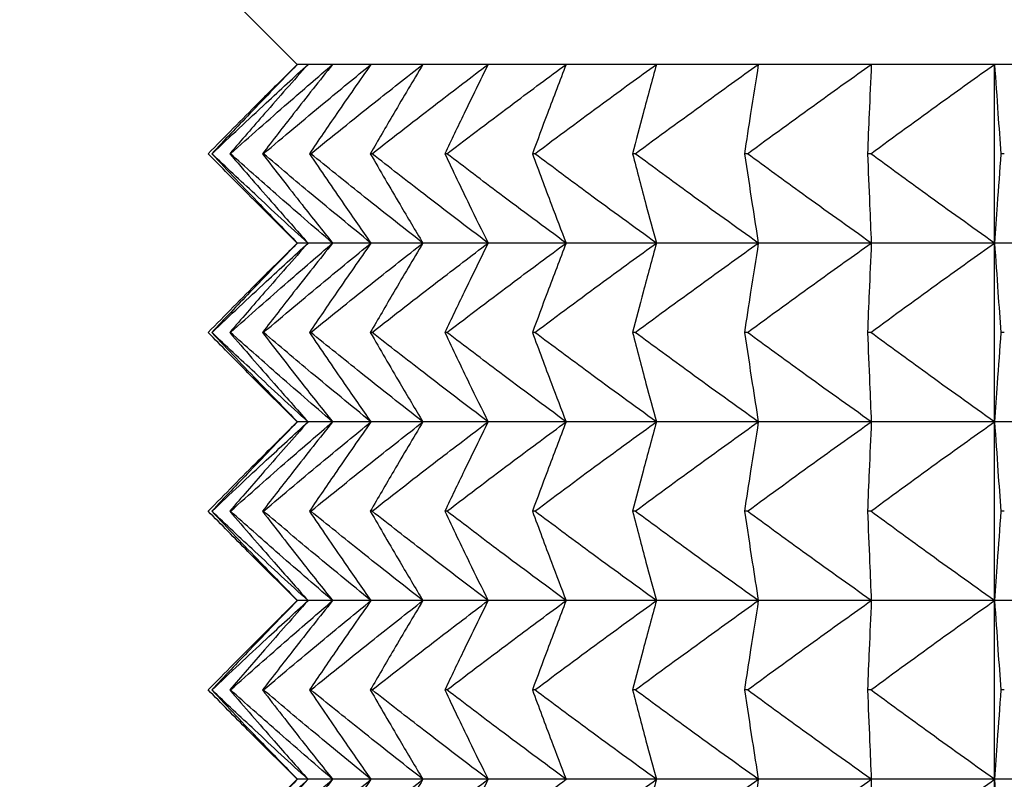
# Model space of a CAD drawing. Header units: millimetres. Extents: x 0 to 210, y 0 to 297.
# Tile 11 of 80: x 42.79 to 44.44, y 266.23 to 267.5. Entities that reach past the tile are written whole.
import ezdxf

# ---------------------------------------------------------------- set-up
doc = ezdxf.new("R2010")
doc.units = ezdxf.units.MM
doc.styles.add('SLDTEXTSTYLE0', font='TXT', dxfattribs={"width": 0.75})
doc.dimstyles.new('SLDDIMSTYLE7', dxfattribs={"dimtxt": 3.5, "dimasz": 3.302, "dimexe": 0, "dimexo": 0.0625, "dimgap": 0.875, "dimtad": 1, "dimdec": 1, "dimlfac": 2, "dimrnd": 1e-09, "dimzin": 12, "dimdsep": 46, "dimtxsty": 'SLDTEXTSTYLE0', "dimsah": 1, "dimcen": 0.09, "dimadec": 0, "dimazin": 3, "dimtfac": 1, "dimtdec": 1, "dimtofl": 0, "dimtmove": 0, "dimatfit": 3, "dimfxl": 1, "dimfrac": 2, "dimtolj": 1, "dimtzin": 12, "dimarcsym": 0})

# ---------------------------------------------------------------- blocks, each defined once
blk = doc.blocks.new('_D_6')
at = {"color": 7, "linetype": 'Continuous', "lineweight": 0}
for p, q in [((42.9507, 283.0273), (32.1034, 283.0273)), ((33.1034, 256.9252), (33.1034, 283.0273)), ((43.3974, 256.9252), (32.1034, 256.9252))]:
    blk.add_line(p, q, dxfattribs=at)
at = {"color": 7, "linetype": 'Continuous', "lineweight": 18}
for points in [[(33.1034, 283.0273), (32.5954, 279.7253), (33.6114, 279.7253)], [(33.1034, 256.9252), (33.6114, 260.2272), (32.5954, 260.2272)]]:
    blk.add_solid(points, dxfattribs=at)
at = {"color": 7, "linetype": 'Continuous', "lineweight": 18, "insert": (28.5916, 265.4533), "char_height": 3.5, "attachment_point": 1, "rotation": 90, "style": 'SLDTEXTSTYLE0'}
blk.add_mtext('52,2', dxfattribs=at)

msp = doc.modelspace()

# ---------------------------------------------------------------- linework, layer by layer
at = {"color": 7, "linetype": 'Continuous', "lineweight": 25}
for p, q in [((43.1007, 267.5773), (43.2507, 267.4273)), ((43.2507, 267.4273), (43.176, 267.3526)), ((43.2514, 267.4273), (43.2507, 267.4273)), ((43.2691, 267.4273), (43.2514, 267.4273)), ((43.3104, 267.4273), (43.2691, 267.4273)), ((43.3748, 267.4273), (43.3104, 267.4273)), ((43.462, 267.4273), (43.3748, 267.4273)), ((43.5715, 267.4273), (43.462, 267.4273)), ((43.7024, 267.4273), (43.5715, 267.4273)), ((43.854, 267.4273), (43.7024, 267.4273)), ((44.0252, 267.4273), (43.854, 267.4273)), ((44.2148, 267.4273), (44.0252, 267.4273)), ((44.4217, 267.4273), (44.2148, 267.4273)), ((44.6444, 267.4273), (44.4217, 267.4273)), ((44.4217, 267.1273), (44.4217, 267.4273)), ((43.1079, 267.2773), (43.1074, 267.2773)), ((43.1389, 267.2773), (43.1378, 267.2773)), ((43.1943, 267.2773), (43.1926, 267.2773)), ((43.2737, 267.2773), (43.2714, 267.2773)), ((43.3766, 267.2773), (43.3737, 267.2773)), ((43.5023, 267.2773), (43.4988, 267.2773)), ((43.6499, 267.2773), (43.6459, 267.2773)), ((43.8185, 267.2773), (43.814, 267.2773)), ((44.0069, 267.2773), (44.0019, 267.2773)), ((44.214, 267.2773), (44.2085, 267.2773)), ((44.4382, 267.2773), (44.4323, 267.2773)), ((43.176, 267.202), (43.2507, 267.1273)), ((43.2507, 267.1273), (43.176, 267.0526)), ((43.2514, 267.1273), (43.2507, 267.1273)), ((43.2691, 267.1273), (43.2514, 267.1273)), ((43.3104, 267.1273), (43.2691, 267.1273)), ((43.3748, 267.1273), (43.3104, 267.1273)), ((43.462, 267.1273), (43.3748, 267.1273)), ((43.5715, 267.1273), (43.462, 267.1273)), ((43.7024, 267.1273), (43.5715, 267.1273)), ((43.854, 267.1273), (43.7024, 267.1273)), ((44.0252, 267.1273), (43.854, 267.1273)), ((44.2148, 267.1273), (44.0252, 267.1273)), ((44.4217, 267.1273), (44.2148, 267.1273)), ((44.6444, 267.1273), (44.4217, 267.1273)), ((44.4217, 266.8273), (44.4217, 267.1273)), ((43.1079, 266.9773), (43.1074, 266.9773)), ((43.1389, 266.9773), (43.1378, 266.9773)), ((43.1943, 266.9773), (43.1926, 266.9773)), ((43.2737, 266.9773), (43.2714, 266.9773)), ((43.3766, 266.9773), (43.3737, 266.9773)), ((43.5023, 266.9773), (43.4988, 266.9773)), ((43.6499, 266.9773), (43.6459, 266.9773)), ((43.8185, 266.9773), (43.814, 266.9773)), ((44.0069, 266.9773), (44.0019, 266.9773)), ((44.214, 266.9773), (44.2085, 266.9773)), ((44.4382, 266.9773), (44.4323, 266.9773)), ((43.176, 266.902), (43.2507, 266.8273)), ((43.2507, 266.8273), (43.176, 266.7526)), ((43.2514, 266.8273), (43.2507, 266.8273)), ((43.2691, 266.8273), (43.2514, 266.8273)), ((43.3104, 266.8273), (43.2691, 266.8273)), ((43.3748, 266.8273), (43.3104, 266.8273)), ((43.462, 266.8273), (43.3748, 266.8273)), ((43.5715, 266.8273), (43.462, 266.8273)), ((43.7024, 266.8273), (43.5715, 266.8273)), ((43.854, 266.8273), (43.7024, 266.8273)), ((44.0252, 266.8273), (43.854, 266.8273)), ((44.2148, 266.8273), (44.0252, 266.8273)), ((44.4217, 266.8273), (44.2148, 266.8273)), ((44.6444, 266.8273), (44.4217, 266.8273)), ((44.4217, 266.5273), (44.4217, 266.8273)), ((43.1079, 266.6773), (43.1074, 266.6773)), ((43.1389, 266.6773), (43.1378, 266.6773)), ((43.1943, 266.6773), (43.1926, 266.6773)), ((43.2737, 266.6773), (43.2714, 266.6773)), ((43.3766, 266.6773), (43.3737, 266.6773)), ((43.5023, 266.6773), (43.4988, 266.6773)), ((43.6499, 266.6773), (43.6459, 266.6773)), ((43.8185, 266.6773), (43.814, 266.6773)), ((44.0069, 266.6773), (44.0019, 266.6773)), ((44.214, 266.6773), (44.2085, 266.6773)), ((44.4382, 266.6773), (44.4323, 266.6773)), ((43.176, 266.602), (43.2507, 266.5273)), ((43.2507, 266.5273), (43.176, 266.4526)), ((43.2514, 266.5273), (43.2507, 266.5273)), ((43.2691, 266.5273), (43.2514, 266.5273)), ((43.3104, 266.5273), (43.2691, 266.5273)), ((43.3748, 266.5273), (43.3104, 266.5273)), ((43.462, 266.5273), (43.3748, 266.5273)), ((43.5715, 266.5273), (43.462, 266.5273)), ((43.7024, 266.5273), (43.5715, 266.5273)), ((43.854, 266.5273), (43.7024, 266.5273)), ((44.0252, 266.5273), (43.854, 266.5273)), ((44.2148, 266.5273), (44.0252, 266.5273)), ((44.4217, 266.5273), (44.2148, 266.5273)), ((44.6444, 266.5273), (44.4217, 266.5273)), ((44.4217, 266.2273), (44.4217, 266.5273)), ((43.1079, 266.3773), (43.1074, 266.3773)), ((43.1389, 266.3773), (43.1378, 266.3773)), ((43.1943, 266.3773), (43.1926, 266.3773)), ((43.2737, 266.3773), (43.2714, 266.3773)), ((43.3766, 266.3773), (43.3737, 266.3773)), ((43.5023, 266.3773), (43.4988, 266.3773)), ((43.6499, 266.3773), (43.6459, 266.3773)), ((43.8185, 266.3773), (43.814, 266.3773)), ((44.0069, 266.3773), (44.0019, 266.3773)), ((44.214, 266.3773), (44.2085, 266.3773)), ((44.4382, 266.3773), (44.4323, 266.3773)), ((43.176, 266.302), (43.2507, 266.2273)), ((43.2507, 266.2273), (43.176, 266.1526)), ((43.2514, 266.2273), (43.2507, 266.2273)), ((43.2691, 266.2273), (43.2514, 266.2273)), ((43.3104, 266.2273), (43.2691, 266.2273)), ((43.3748, 266.2273), (43.3104, 266.2273)), ((43.462, 266.2273), (43.3748, 266.2273)), ((43.5715, 266.2273), (43.462, 266.2273)), ((43.7024, 266.2273), (43.5715, 266.2273)), ((43.854, 266.2273), (43.7024, 266.2273)), ((44.0252, 266.2273), (43.854, 266.2273)), ((44.2148, 266.2273), (44.0252, 266.2273)), ((44.4217, 266.2273), (44.2148, 266.2273)), ((44.6444, 266.2273), (44.4217, 266.2273)), ((44.4217, 265.9273), (44.4217, 266.2273))]:
    msp.add_line(p, q, dxfattribs=at)
for points, knots in [([(43.1014, 267.2773), (43.1296, 267.3059), (43.1792, 267.3562), (43.2296, 267.4058), (43.2514, 267.4273)], [0, 0, 0, 0, 0.567411, 1, 1, 1, 1]), ([(43.2514, 267.4273), (43.2247, 267.3999), (43.1764, 267.3502), (43.1287, 267.2998), (43.1074, 267.2773)], [0, 0, 0, 0, 0.552433, 1, 1, 1, 1]), ([(43.1079, 267.2773), (43.1382, 267.3059), (43.1916, 267.3562), (43.2457, 267.4058), (43.2691, 267.4273)], [0, 0, 0, 0, 0.5672435, 1, 1, 1, 1]), ([(43.2691, 267.4273), (43.2448, 267.3999), (43.2007, 267.3502), (43.1572, 267.2998), (43.1378, 267.2773)], [0, 0, 0, 0, 0.552216, 1, 1, 1, 1]), ([(43.1389, 267.2773), (43.1711, 267.3059), (43.2279, 267.3563), (43.2855, 267.4058), (43.3104, 267.4273)], [0, 0, 0, 0, 0.5671025, 1, 1, 1, 1]), ([(43.3104, 267.4273), (43.2885, 267.3999), (43.2489, 267.3501), (43.21, 267.2998), (43.1926, 267.2773)], [0, 0, 0, 0, 0.551967, 1, 1, 1, 1]), ([(43.1943, 267.2773), (43.2282, 267.3059), (43.2881, 267.3563), (43.3486, 267.4058), (43.3748, 267.4273)], [0, 0, 0, 0, 0.566986, 1, 1, 1, 1]), ([(43.3748, 267.4273), (43.3556, 267.3998), (43.3208, 267.3501), (43.2867, 267.2998), (43.2714, 267.2773)], [0, 0, 0, 0, 0.551688, 1, 1, 1, 1]), ([(43.2737, 267.2773), (43.3091, 267.3059), (43.3716, 267.3563), (43.4347, 267.4058), (43.462, 267.4273)], [0, 0, 0, 0, 0.566892, 1, 1, 1, 1]), ([(43.462, 267.4273), (43.4456, 267.3998), (43.4159, 267.35), (43.3868, 267.2998), (43.3737, 267.2773)], [0, 0, 0, 0, 0.551383, 1, 1, 1, 1]), ([(43.3766, 267.2773), (43.4132, 267.3059), (43.4779, 267.3563), (43.5432, 267.4058), (43.5715, 267.4273)], [0, 0, 0, 0, 0.566816, 1, 1, 1, 1]), ([(43.5715, 267.4273), (43.558, 267.3998), (43.5335, 267.35), (43.5096, 267.2998), (43.4988, 267.2773)], [0, 0, 0, 0, 0.551066, 1, 1, 1, 1]), ([(43.5023, 267.2773), (43.5399, 267.3059), (43.6063, 267.3563), (43.6734, 267.4058), (43.7024, 267.4273)], [0, 0, 0, 0, 0.566758, 1, 1, 1, 1]), ([(43.7024, 267.4273), (43.6919, 267.3998), (43.6729, 267.3499), (43.6542, 267.2998), (43.6459, 267.2773)], [0, 0, 0, 0, 0.550756, 1, 1, 1, 1]), ([(43.6499, 267.2773), (43.6883, 267.3059), (43.756, 267.3563), (43.8244, 267.4058), (43.854, 267.4273)], [0, 0, 0, 0, 0.566717, 1, 1, 1, 1]), ([(43.854, 267.4273), (43.8466, 267.3998), (43.833, 267.3499), (43.8199, 267.2998), (43.814, 267.2773)], [0, 0, 0, 0, 0.550483, 1, 1, 1, 1]), ([(43.8185, 267.2773), (43.8574, 267.3059), (43.9259, 267.3563), (43.9952, 267.4058), (44.0252, 267.4273)], [0, 0, 0, 0, 0.56669, 1, 1, 1, 1]), ([(44.0252, 267.4273), (44.0209, 267.3998), (44.013, 267.3498), (44.0053, 267.2998), (44.0019, 267.2773)], [0, 0, 0, 0, 0.5502799, 1, 1, 1, 1]), ([(44.0069, 267.2773), (44.046, 267.3059), (44.115, 267.3563), (44.1847, 267.4058), (44.2148, 267.4273)], [0, 0, 0, 0, 0.566679, 1, 1, 1, 1]), ([(44.2148, 267.4273), (44.2137, 267.3998), (44.2115, 267.3498), (44.2094, 267.2998), (44.2085, 267.2773)], [0, 0, 0, 0, 0.550177, 1, 1, 1, 1]), ([(44.214, 267.2773), (44.253, 267.3059), (44.3219, 267.3563), (44.3915, 267.4058), (44.4217, 267.4273)], [0, 0, 0, 0, 0.56668, 1, 1, 1, 1]), ([(44.4217, 267.4273), (44.4237, 267.3998), (44.4272, 267.3498), (44.4307, 267.2998), (44.4323, 267.2773)], [0, 0, 0, 0, 0.550192, 1, 1, 1, 1]), ([(43.2514, 267.1273), (43.2236, 267.1547), (43.1732, 267.2044), (43.1236, 267.2548), (43.1014, 267.2773)], [0, 0, 0, 0, 0.552551, 1, 1, 1, 1]), ([(43.1074, 267.2773), (43.1344, 267.2487), (43.1821, 267.1984), (43.2305, 267.1488), (43.2514, 267.1273)], [0, 0, 0, 0, 0.567529, 1, 1, 1, 1]), ([(43.2691, 267.1273), (43.2392, 267.1547), (43.1851, 267.2044), (43.1317, 267.2548), (43.1079, 267.2773)], [0, 0, 0, 0, 0.552719, 1, 1, 1, 1]), ([(43.1378, 267.2773), (43.1625, 267.2488), (43.2059, 267.1985), (43.2501, 267.1488), (43.2691, 267.1273)], [0, 0, 0, 0, 0.567743, 1, 1, 1, 1]), ([(43.3104, 267.1273), (43.2786, 267.1547), (43.2211, 267.2043), (43.1643, 267.2548), (43.1389, 267.2773)], [0, 0, 0, 0, 0.55286, 1, 1, 1, 1]), ([(43.1926, 267.2773), (43.2147, 267.2488), (43.2536, 267.1985), (43.2932, 267.1488), (43.3104, 267.1273)], [0, 0, 0, 0, 0.567991, 1, 1, 1, 1]), ([(43.3748, 267.1273), (43.3413, 267.1547), (43.2808, 267.2043), (43.221, 267.2548), (43.1943, 267.2773)], [0, 0, 0, 0, 0.552977, 1, 1, 1, 1]), ([(43.2714, 267.2773), (43.2908, 267.2488), (43.325, 267.1985), (43.3598, 267.1488), (43.3748, 267.1273)], [0, 0, 0, 0, 0.568269, 1, 1, 1, 1]), ([(43.462, 267.1273), (43.4271, 267.1547), (43.364, 267.2043), (43.3016, 267.2548), (43.2737, 267.2773)], [0, 0, 0, 0, 0.553072, 1, 1, 1, 1]), ([(43.3737, 267.2773), (43.3903, 267.2488), (43.4194, 267.1986), (43.4492, 267.1488), (43.462, 267.1273)], [0, 0, 0, 0, 0.568572, 1, 1, 1, 1]), ([(43.5715, 267.1273), (43.5354, 267.1547), (43.4701, 267.2043), (43.4055, 267.2548), (43.3766, 267.2773)], [0, 0, 0, 0, 0.553148, 1, 1, 1, 1]), ([(43.4988, 267.2773), (43.5124, 267.2488), (43.5364, 267.1987), (43.5609, 267.1488), (43.5715, 267.1273)], [0, 0, 0, 0, 0.568889, 1, 1, 1, 1]), ([(43.7024, 267.1273), (43.6654, 267.1547), (43.5983, 267.2043), (43.5319, 267.2548), (43.5023, 267.2773)], [0, 0, 0, 0, 0.553207, 1, 1, 1, 1]), ([(43.6459, 267.2773), (43.6565, 267.2488), (43.6751, 267.1987), (43.6942, 267.1488), (43.7024, 267.1273)], [0, 0, 0, 0, 0.569197, 1, 1, 1, 1]), ([(43.854, 267.1273), (43.8162, 267.1547), (43.7478, 267.2043), (43.6801, 267.2548), (43.6499, 267.2773)], [0, 0, 0, 0, 0.553248, 1, 1, 1, 1]), ([(43.814, 267.2773), (43.8215, 267.2488), (43.8346, 267.1988), (43.8482, 267.1488), (43.854, 267.1273)], [0, 0, 0, 0, 0.5694696, 1, 1, 1, 1]), ([(44.0252, 267.1273), (43.9869, 267.1547), (43.9177, 267.2043), (43.8491, 267.2548), (43.8185, 267.2773)], [0, 0, 0, 0, 0.553275, 1, 1, 1, 1]), ([(44.0019, 267.2773), (44.0063, 267.2488), (44.0139, 267.1988), (44.0218, 267.1488), (44.0252, 267.1273)], [0, 0, 0, 0, 0.5696718, 1, 1, 1, 1]), ([(44.2148, 267.1273), (44.1763, 267.1547), (44.1067, 267.2043), (44.0377, 267.2548), (44.0069, 267.2773)], [0, 0, 0, 0, 0.553287, 1, 1, 1, 1]), ([(44.2085, 267.2773), (44.2097, 267.2488), (44.2118, 267.1988), (44.2139, 267.1488), (44.2148, 267.1273)], [0, 0, 0, 0, 0.569774, 1, 1, 1, 1]), ([(44.4217, 267.1273), (44.3832, 267.1547), (44.3136, 267.2043), (44.2447, 267.2548), (44.214, 267.2773)], [0, 0, 0, 0, 0.553285, 1, 1, 1, 1]), ([(44.4323, 267.2773), (44.4303, 267.2488), (44.4268, 267.1988), (44.4232, 267.1488), (44.4217, 267.1273)], [0, 0, 0, 0, 0.569759, 1, 1, 1, 1]), ([(43.1014, 266.9773), (43.1296, 267.0059), (43.1792, 267.0562), (43.2296, 267.1058), (43.2514, 267.1273)], [0, 0, 0, 0, 0.5674602, 1, 1, 1, 1]), ([(43.2514, 267.1273), (43.2247, 267.0999), (43.1764, 267.0502), (43.1287, 266.9998), (43.1074, 266.9773)], [0, 0, 0, 0, 0.552433, 1, 1, 1, 1]), ([(43.1079, 266.9773), (43.1382, 267.0059), (43.1916, 267.0563), (43.2457, 267.1058), (43.2691, 267.1273)], [0, 0, 0, 0, 0.56729, 1, 1, 1, 1]), ([(43.2691, 267.1273), (43.2448, 267.0999), (43.2007, 267.0502), (43.1572, 266.9998), (43.1378, 266.9773)], [0, 0, 0, 0, 0.552216, 1, 1, 1, 1]), ([(43.1389, 266.9773), (43.1711, 267.0059), (43.2279, 267.0563), (43.2855, 267.1058), (43.3104, 267.1273)], [0, 0, 0, 0, 0.567145, 1, 1, 1, 1]), ([(43.3104, 267.1273), (43.2885, 267.0998), (43.2489, 267.0501), (43.21, 266.9998), (43.1926, 266.9773)], [0, 0, 0, 0, 0.551967, 1, 1, 1, 1]), ([(43.1943, 266.9773), (43.2282, 267.0059), (43.2881, 267.0563), (43.3486, 267.1058), (43.3748, 267.1273)], [0, 0, 0, 0, 0.567027, 1, 1, 1, 1]), ([(43.3748, 267.1273), (43.3556, 267.0998), (43.3208, 267.0501), (43.2867, 266.9998), (43.2714, 266.9773)], [0, 0, 0, 0, 0.551688, 1, 1, 1, 1]), ([(43.2737, 266.9773), (43.3091, 267.0059), (43.3716, 267.0563), (43.4347, 267.1058), (43.462, 267.1273)], [0, 0, 0, 0, 0.56693, 1, 1, 1, 1]), ([(43.462, 267.1273), (43.4456, 267.0998), (43.4159, 267.05), (43.3868, 266.9998), (43.3737, 266.9773)], [0, 0, 0, 0, 0.551383, 1, 1, 1, 1]), ([(43.3766, 266.9773), (43.4132, 267.0059), (43.4779, 267.0563), (43.5432, 267.1058), (43.5715, 267.1273)], [0, 0, 0, 0, 0.566853, 1, 1, 1, 1]), ([(43.5715, 267.1273), (43.558, 267.0998), (43.5335, 267.05), (43.5096, 266.9998), (43.4988, 266.9773)], [0, 0, 0, 0, 0.551066, 1, 1, 1, 1]), ([(43.5023, 266.9773), (43.5399, 267.0059), (43.6063, 267.0563), (43.6734, 267.1059), (43.7024, 267.1273)], [0, 0, 0, 0, 0.566794, 1, 1, 1, 1]), ([(43.7024, 267.1273), (43.6919, 267.0998), (43.6729, 267.0499), (43.6542, 266.9998), (43.6459, 266.9773)], [0, 0, 0, 0, 0.550756, 1, 1, 1, 1]), ([(43.6499, 266.9773), (43.6883, 267.0059), (43.756, 267.0563), (43.8244, 267.1059), (43.854, 267.1273)], [0, 0, 0, 0, 0.566752, 1, 1, 1, 1]), ([(43.854, 267.1273), (43.8466, 267.0998), (43.833, 267.0498), (43.8199, 266.9998), (43.814, 266.9773)], [0, 0, 0, 0, 0.550483, 1, 1, 1, 1]), ([(43.8185, 266.9773), (43.8574, 267.0059), (43.9259, 267.0564), (43.9952, 267.1059), (44.0252, 267.1273)], [0, 0, 0, 0, 0.566724, 1, 1, 1, 1]), ([(44.0252, 267.1273), (44.0209, 267.0998), (44.013, 267.0498), (44.0053, 266.9998), (44.0019, 266.9773)], [0, 0, 0, 0, 0.5502799, 1, 1, 1, 1]), ([(44.0069, 266.9773), (44.046, 267.0059), (44.115, 267.0564), (44.1847, 267.1059), (44.2148, 267.1273)], [0, 0, 0, 0, 0.566712, 1, 1, 1, 1]), ([(44.2148, 267.1273), (44.2137, 267.0998), (44.2115, 267.0498), (44.2094, 266.9998), (44.2085, 266.9773)], [0, 0, 0, 0, 0.550177, 1, 1, 1, 1]), ([(44.214, 266.9773), (44.253, 267.0059), (44.3219, 267.0564), (44.3915, 267.1059), (44.4217, 267.1273)], [0, 0, 0, 0, 0.566714, 1, 1, 1, 1]), ([(44.4217, 267.1273), (44.4237, 267.0998), (44.4272, 267.0498), (44.4307, 266.9998), (44.4323, 266.9773)], [0, 0, 0, 0, 0.550192, 1, 1, 1, 1]), ([(43.2514, 266.8273), (43.2236, 266.8547), (43.1732, 266.9044), (43.1236, 266.9548), (43.1014, 266.9773)], [0, 0, 0, 0, 0.552529, 1, 1, 1, 1]), ([(43.1074, 266.9773), (43.1344, 266.9487), (43.1821, 266.8984), (43.2305, 266.8488), (43.2514, 266.8273)], [0, 0, 0, 0, 0.567558, 1, 1, 1, 1]), ([(43.2691, 266.8273), (43.2392, 266.8547), (43.1851, 266.9044), (43.1317, 266.9548), (43.1079, 266.9773)], [0, 0, 0, 0, 0.552698, 1, 1, 1, 1]), ([(43.1378, 266.9773), (43.1625, 266.9487), (43.2059, 266.8984), (43.2501, 266.8488), (43.2691, 266.8273)], [0, 0, 0, 0, 0.567775, 1, 1, 1, 1]), ([(43.3104, 266.8273), (43.2786, 266.8547), (43.2211, 266.9043), (43.1643, 266.9548), (43.1389, 266.9773)], [0, 0, 0, 0, 0.552841, 1, 1, 1, 1]), ([(43.1926, 266.9773), (43.2147, 266.9488), (43.2536, 266.8985), (43.2932, 266.8488), (43.3104, 266.8273)], [0, 0, 0, 0, 0.568026, 1, 1, 1, 1]), ([(43.3748, 266.8273), (43.3413, 266.8547), (43.2808, 266.9043), (43.221, 266.9548), (43.1943, 266.9773)], [0, 0, 0, 0, 0.552959, 1, 1, 1, 1]), ([(43.2714, 266.9773), (43.2908, 266.9488), (43.325, 266.8985), (43.3598, 266.8488), (43.3748, 266.8273)], [0, 0, 0, 0, 0.568307, 1, 1, 1, 1]), ([(43.462, 266.8273), (43.4271, 266.8547), (43.364, 266.9043), (43.3016, 266.9548), (43.2737, 266.9773)], [0, 0, 0, 0, 0.5530551, 1, 1, 1, 1]), ([(43.3737, 266.9773), (43.3903, 266.9488), (43.4194, 266.8986), (43.4492, 266.8488), (43.462, 266.8273)], [0, 0, 0, 0, 0.568614, 1, 1, 1, 1]), ([(43.5715, 266.8273), (43.5354, 266.8547), (43.4701, 266.9043), (43.4055, 266.9548), (43.3766, 266.9773)], [0, 0, 0, 0, 0.553132, 1, 1, 1, 1]), ([(43.4988, 266.9773), (43.5124, 266.9488), (43.5364, 266.8987), (43.5609, 266.8488), (43.5715, 266.8273)], [0, 0, 0, 0, 0.568934, 1, 1, 1, 1]), ([(43.7024, 266.8273), (43.6654, 266.8547), (43.5983, 266.9043), (43.5319, 266.9548), (43.5023, 266.9773)], [0, 0, 0, 0, 0.553191, 1, 1, 1, 1]), ([(43.6459, 266.9773), (43.6565, 266.9488), (43.6751, 266.8987), (43.6942, 266.8488), (43.7024, 266.8273)], [0, 0, 0, 0, 0.569247, 1, 1, 1, 1]), ([(43.854, 266.8273), (43.8162, 266.8547), (43.7478, 266.9043), (43.6801, 266.9548), (43.6499, 266.9773)], [0, 0, 0, 0, 0.553232, 1, 1, 1, 1]), ([(43.814, 266.9773), (43.8215, 266.9488), (43.8346, 266.8988), (43.8482, 266.8488), (43.854, 266.8273)], [0, 0, 0, 0, 0.569522, 1, 1, 1, 1]), ([(44.0252, 266.8273), (43.9869, 266.8547), (43.9177, 266.9043), (43.8491, 266.9548), (43.8185, 266.9773)], [0, 0, 0, 0, 0.55326, 1, 1, 1, 1]), ([(44.0019, 266.9773), (44.0063, 266.9488), (44.0139, 266.8988), (44.0218, 266.8488), (44.0252, 266.8273)], [0, 0, 0, 0, 0.569727, 1, 1, 1, 1]), ([(44.2148, 266.8273), (44.1763, 266.8547), (44.1067, 266.9043), (44.0377, 266.9548), (44.0069, 266.9773)], [0, 0, 0, 0, 0.553272, 1, 1, 1, 1]), ([(44.2085, 266.9773), (44.2097, 266.9488), (44.2118, 266.8988), (44.2139, 266.8488), (44.2148, 266.8273)], [0, 0, 0, 0, 0.569831, 1, 1, 1, 1]), ([(44.4217, 266.8273), (44.3832, 266.8547), (44.3136, 266.9043), (44.2447, 266.9548), (44.214, 266.9773)], [0, 0, 0, 0, 0.55327, 1, 1, 1, 1]), ([(44.4323, 266.9773), (44.4303, 266.9488), (44.4268, 266.8988), (44.4232, 266.8488), (44.4217, 266.8273)], [0, 0, 0, 0, 0.5698154, 1, 1, 1, 1]), ([(43.1014, 266.6773), (43.1296, 266.7059), (43.1792, 266.7562), (43.2296, 266.8058), (43.2514, 266.8273)], [0, 0, 0, 0, 0.5674321, 1, 1, 1, 1]), ([(43.2514, 266.8273), (43.2247, 266.7999), (43.1764, 266.7502), (43.1287, 266.6998), (43.1074, 266.6773)], [0, 0, 0, 0, 0.552456, 1, 1, 1, 1]), ([(43.1079, 266.6773), (43.1382, 266.7059), (43.1916, 266.7562), (43.2457, 266.8058), (43.2691, 266.8273)], [0, 0, 0, 0, 0.567264, 1, 1, 1, 1]), ([(43.2691, 266.8273), (43.2448, 266.7999), (43.2007, 266.7502), (43.1572, 266.6998), (43.1378, 266.6773)], [0, 0, 0, 0, 0.552241, 1, 1, 1, 1]), ([(43.1389, 266.6773), (43.1711, 266.7059), (43.2279, 266.7563), (43.2855, 266.8058), (43.3104, 266.8273)], [0, 0, 0, 0, 0.567121, 1, 1, 1, 1]), ([(43.3104, 266.8273), (43.2885, 266.7999), (43.2489, 266.7501), (43.21, 266.6998), (43.1926, 266.6773)], [0, 0, 0, 0, 0.551994, 1, 1, 1, 1]), ([(43.1943, 266.6773), (43.2282, 266.7059), (43.2881, 266.7563), (43.3486, 266.8059), (43.3748, 266.8273)], [0, 0, 0, 0, 0.5670037, 1, 1, 1, 1]), ([(43.3748, 266.8273), (43.3556, 266.7998), (43.3208, 266.7501), (43.2867, 266.6998), (43.2714, 266.6773)], [0, 0, 0, 0, 0.551718, 1, 1, 1, 1]), ([(43.2737, 266.6773), (43.3091, 266.7059), (43.3716, 266.7563), (43.4347, 266.8059), (43.462, 266.8273)], [0, 0, 0, 0, 0.566909, 1, 1, 1, 1]), ([(43.462, 266.8273), (43.4456, 266.7998), (43.4159, 266.75), (43.3868, 266.6998), (43.3737, 266.6773)], [0, 0, 0, 0, 0.551416, 1, 1, 1, 1]), ([(43.3766, 266.6773), (43.4132, 266.7059), (43.4779, 266.7563), (43.5432, 266.8059), (43.5715, 266.8273)], [0, 0, 0, 0, 0.566832, 1, 1, 1, 1]), ([(43.5715, 266.8273), (43.558, 266.7998), (43.5335, 266.75), (43.5096, 266.6998), (43.4988, 266.6773)], [0, 0, 0, 0, 0.551102, 1, 1, 1, 1]), ([(43.5023, 266.6773), (43.5399, 266.7059), (43.6063, 266.7563), (43.6734, 266.8059), (43.7024, 266.8273)], [0, 0, 0, 0, 0.566774, 1, 1, 1, 1]), ([(43.7024, 266.8273), (43.6919, 266.7998), (43.6729, 266.7499), (43.6542, 266.6998), (43.6459, 266.6773)], [0, 0, 0, 0, 0.550795, 1, 1, 1, 1]), ([(43.6499, 266.6773), (43.6883, 266.7059), (43.756, 266.7563), (43.8244, 266.8059), (43.854, 266.8273)], [0, 0, 0, 0, 0.566732, 1, 1, 1, 1]), ([(43.854, 266.8273), (43.8466, 266.7998), (43.833, 266.7498), (43.8199, 266.6998), (43.814, 266.6773)], [0, 0, 0, 0, 0.550525, 1, 1, 1, 1]), ([(43.8185, 266.6773), (43.8574, 266.7059), (43.9259, 266.7563), (43.9952, 266.8059), (44.0252, 266.8273)], [0, 0, 0, 0, 0.566705, 1, 1, 1, 1]), ([(44.0252, 266.8273), (44.0209, 266.7998), (44.013, 266.7498), (44.0053, 266.6998), (44.0019, 266.6773)], [0, 0, 0, 0, 0.550323, 1, 1, 1, 1]), ([(44.0069, 266.6773), (44.046, 266.7059), (44.115, 266.7563), (44.1847, 266.8059), (44.2148, 266.8273)], [0, 0, 0, 0, 0.566693, 1, 1, 1, 1]), ([(44.2148, 266.8273), (44.2137, 266.7998), (44.2115, 266.7498), (44.2094, 266.6998), (44.2085, 266.6773)], [0, 0, 0, 0, 0.550222, 1, 1, 1, 1]), ([(44.214, 266.6773), (44.253, 266.7059), (44.3219, 266.7563), (44.3915, 266.8059), (44.4217, 266.8273)], [0, 0, 0, 0, 0.566695, 1, 1, 1, 1]), ([(44.4217, 266.8273), (44.4237, 266.7998), (44.4272, 266.7498), (44.4307, 266.6998), (44.4323, 266.6773)], [0, 0, 0, 0, 0.550237, 1, 1, 1, 1]), ([(43.2514, 266.5273), (43.2236, 266.5547), (43.1732, 266.6044), (43.1236, 266.6548), (43.1014, 266.6773)], [0, 0, 0, 0, 0.552529, 1, 1, 1, 1]), ([(43.1074, 266.6773), (43.1344, 266.6487), (43.1821, 266.5984), (43.2305, 266.5488), (43.2514, 266.5273)], [0, 0, 0, 0, 0.567506, 1, 1, 1, 1]), ([(43.2691, 266.5273), (43.2392, 266.5547), (43.1851, 266.6044), (43.1317, 266.6548), (43.1079, 266.6773)], [0, 0, 0, 0, 0.552698, 1, 1, 1, 1]), ([(43.1378, 266.6773), (43.1625, 266.6487), (43.2059, 266.5985), (43.2501, 266.5488), (43.2691, 266.5273)], [0, 0, 0, 0, 0.567719, 1, 1, 1, 1]), ([(43.3104, 266.5273), (43.2786, 266.5547), (43.2211, 266.6043), (43.1643, 266.6548), (43.1389, 266.6773)], [0, 0, 0, 0, 0.552841, 1, 1, 1, 1]), ([(43.1926, 266.6773), (43.2147, 266.6488), (43.2536, 266.5985), (43.2932, 266.5488), (43.3104, 266.5273)], [0, 0, 0, 0, 0.567965, 1, 1, 1, 1]), ([(43.3748, 266.5273), (43.3413, 266.5547), (43.2808, 266.6043), (43.221, 266.6548), (43.1943, 266.6773)], [0, 0, 0, 0, 0.552959, 1, 1, 1, 1]), ([(43.2714, 266.6773), (43.2908, 266.6488), (43.325, 266.5985), (43.3598, 266.5488), (43.3748, 266.5273)], [0, 0, 0, 0, 0.5682399, 1, 1, 1, 1]), ([(43.462, 266.5273), (43.4271, 266.5547), (43.364, 266.6043), (43.3016, 266.6548), (43.2737, 266.6773)], [0, 0, 0, 0, 0.5530551, 1, 1, 1, 1]), ([(43.3737, 266.6773), (43.3903, 266.6488), (43.4194, 266.5986), (43.4492, 266.5488), (43.462, 266.5273)], [0, 0, 0, 0, 0.568541, 1, 1, 1, 1]), ([(43.5715, 266.5273), (43.5354, 266.5547), (43.4701, 266.6043), (43.4055, 266.6547), (43.3766, 266.6773)], [0, 0, 0, 0, 0.553132, 1, 1, 1, 1]), ([(43.4988, 266.6773), (43.5124, 266.6488), (43.5364, 266.5987), (43.5609, 266.5488), (43.5715, 266.5273)], [0, 0, 0, 0, 0.568854, 1, 1, 1, 1]), ([(43.7024, 266.5273), (43.6654, 266.5547), (43.5983, 266.6043), (43.5319, 266.6547), (43.5023, 266.6773)], [0, 0, 0, 0, 0.553191, 1, 1, 1, 1]), ([(43.6459, 266.6773), (43.6565, 266.6488), (43.6751, 266.5987), (43.6942, 266.5488), (43.7024, 266.5273)], [0, 0, 0, 0, 0.56916, 1, 1, 1, 1]), ([(43.854, 266.5273), (43.8162, 266.5547), (43.7478, 266.6043), (43.6801, 266.6547), (43.6499, 266.6773)], [0, 0, 0, 0, 0.553232, 1, 1, 1, 1]), ([(43.814, 266.6773), (43.8215, 266.6488), (43.8346, 266.5988), (43.8482, 266.5488), (43.854, 266.5273)], [0, 0, 0, 0, 0.5694296, 1, 1, 1, 1]), ([(44.0252, 266.5273), (43.9869, 266.5547), (43.9177, 266.6043), (43.8491, 266.6547), (43.8185, 266.6773)], [0, 0, 0, 0, 0.55326, 1, 1, 1, 1]), ([(44.0019, 266.6773), (44.0063, 266.6488), (44.0139, 266.5988), (44.0218, 266.5488), (44.0252, 266.5273)], [0, 0, 0, 0, 0.56963, 1, 1, 1, 1]), ([(44.2148, 266.5273), (44.1763, 266.5547), (44.1067, 266.6043), (44.0377, 266.6547), (44.0069, 266.6773)], [0, 0, 0, 0, 0.553272, 1, 1, 1, 1]), ([(44.2085, 266.6773), (44.2097, 266.6488), (44.2118, 266.5988), (44.2139, 266.5488), (44.2148, 266.5273)], [0, 0, 0, 0, 0.569731, 1, 1, 1, 1]), ([(44.4217, 266.5273), (44.3832, 266.5547), (44.3136, 266.6043), (44.2447, 266.6547), (44.214, 266.6773)], [0, 0, 0, 0, 0.55327, 1, 1, 1, 1]), ([(44.4323, 266.6773), (44.4303, 266.6488), (44.4268, 266.5988), (44.4232, 266.5488), (44.4217, 266.5273)], [0, 0, 0, 0, 0.5697165, 1, 1, 1, 1]), ([(43.1014, 266.3773), (43.1296, 266.4059), (43.1792, 266.4562), (43.2296, 266.5058), (43.2514, 266.5273)], [0, 0, 0, 0, 0.567411, 1, 1, 1, 1]), ([(43.2514, 266.5273), (43.2247, 266.4999), (43.1764, 266.4502), (43.1287, 266.3998), (43.1074, 266.3773)], [0, 0, 0, 0, 0.552433, 1, 1, 1, 1]), ([(43.1079, 266.3773), (43.1382, 266.4059), (43.1916, 266.4562), (43.2457, 266.5058), (43.2691, 266.5273)], [0, 0, 0, 0, 0.5672435, 1, 1, 1, 1]), ([(43.2691, 266.5273), (43.2448, 266.4999), (43.2007, 266.4502), (43.1572, 266.3998), (43.1378, 266.3773)], [0, 0, 0, 0, 0.552216, 1, 1, 1, 1]), ([(43.1389, 266.3773), (43.1711, 266.4059), (43.2279, 266.4563), (43.2855, 266.5058), (43.3104, 266.5273)], [0, 0, 0, 0, 0.5671025, 1, 1, 1, 1]), ([(43.3104, 266.5273), (43.2885, 266.4999), (43.2489, 266.4501), (43.21, 266.3998), (43.1926, 266.3773)], [0, 0, 0, 0, 0.551967, 1, 1, 1, 1]), ([(43.1943, 266.3773), (43.2282, 266.4059), (43.2881, 266.4563), (43.3486, 266.5058), (43.3748, 266.5273)], [0, 0, 0, 0, 0.566986, 1, 1, 1, 1]), ([(43.3748, 266.5273), (43.3556, 266.4998), (43.3208, 266.4501), (43.2867, 266.3998), (43.2714, 266.3773)], [0, 0, 0, 0, 0.551688, 1, 1, 1, 1]), ([(43.2737, 266.3773), (43.3091, 266.4059), (43.3716, 266.4563), (43.4347, 266.5058), (43.462, 266.5273)], [0, 0, 0, 0, 0.566892, 1, 1, 1, 1]), ([(43.462, 266.5273), (43.4456, 266.4998), (43.4159, 266.45), (43.3868, 266.3998), (43.3737, 266.3773)], [0, 0, 0, 0, 0.551383, 1, 1, 1, 1]), ([(43.3766, 266.3773), (43.4132, 266.4059), (43.4779, 266.4563), (43.5432, 266.5058), (43.5715, 266.5273)], [0, 0, 0, 0, 0.566816, 1, 1, 1, 1]), ([(43.5715, 266.5273), (43.558, 266.4998), (43.5335, 266.45), (43.5096, 266.3998), (43.4988, 266.3773)], [0, 0, 0, 0, 0.551066, 1, 1, 1, 1]), ([(43.5023, 266.3773), (43.5399, 266.4059), (43.6063, 266.4563), (43.6734, 266.5058), (43.7024, 266.5273)], [0, 0, 0, 0, 0.566758, 1, 1, 1, 1]), ([(43.7024, 266.5273), (43.6919, 266.4998), (43.6729, 266.4499), (43.6542, 266.3998), (43.6459, 266.3773)], [0, 0, 0, 0, 0.550756, 1, 1, 1, 1]), ([(43.6499, 266.3773), (43.6883, 266.4059), (43.756, 266.4563), (43.8244, 266.5058), (43.854, 266.5273)], [0, 0, 0, 0, 0.566717, 1, 1, 1, 1]), ([(43.854, 266.5273), (43.8466, 266.4998), (43.833, 266.4499), (43.8199, 266.3998), (43.814, 266.3773)], [0, 0, 0, 0, 0.550483, 1, 1, 1, 1]), ([(43.8185, 266.3773), (43.8574, 266.4059), (43.9259, 266.4563), (43.9952, 266.5058), (44.0252, 266.5273)], [0, 0, 0, 0, 0.56669, 1, 1, 1, 1]), ([(44.0252, 266.5273), (44.0209, 266.4998), (44.013, 266.4498), (44.0053, 266.3998), (44.0019, 266.3773)], [0, 0, 0, 0, 0.5502799, 1, 1, 1, 1]), ([(44.0069, 266.3773), (44.046, 266.4059), (44.115, 266.4563), (44.1847, 266.5058), (44.2148, 266.5273)], [0, 0, 0, 0, 0.566679, 1, 1, 1, 1]), ([(44.2148, 266.5273), (44.2137, 266.4998), (44.2115, 266.4498), (44.2094, 266.3998), (44.2085, 266.3773)], [0, 0, 0, 0, 0.550177, 1, 1, 1, 1]), ([(44.214, 266.3773), (44.253, 266.4059), (44.3219, 266.4563), (44.3915, 266.5058), (44.4217, 266.5273)], [0, 0, 0, 0, 0.56668, 1, 1, 1, 1]), ([(44.4217, 266.5273), (44.4237, 266.4998), (44.4272, 266.4498), (44.4307, 266.3998), (44.4323, 266.3773)], [0, 0, 0, 0, 0.550192, 1, 1, 1, 1]), ([(43.2514, 266.2273), (43.2236, 266.2547), (43.1732, 266.3044), (43.1236, 266.3548), (43.1014, 266.3773)], [0, 0, 0, 0, 0.552551, 1, 1, 1, 1]), ([(43.1074, 266.3773), (43.1344, 266.3487), (43.1821, 266.2984), (43.2305, 266.2488), (43.2514, 266.2273)], [0, 0, 0, 0, 0.567529, 1, 1, 1, 1]), ([(43.2691, 266.2273), (43.2392, 266.2547), (43.1851, 266.3044), (43.1317, 266.3548), (43.1079, 266.3773)], [0, 0, 0, 0, 0.552719, 1, 1, 1, 1]), ([(43.1378, 266.3773), (43.1625, 266.3488), (43.2059, 266.2985), (43.2501, 266.2488), (43.2691, 266.2273)], [0, 0, 0, 0, 0.567743, 1, 1, 1, 1]), ([(43.3104, 266.2273), (43.2786, 266.2547), (43.2211, 266.3043), (43.1643, 266.3548), (43.1389, 266.3773)], [0, 0, 0, 0, 0.55286, 1, 1, 1, 1]), ([(43.1926, 266.3773), (43.2147, 266.3488), (43.2536, 266.2985), (43.2932, 266.2488), (43.3104, 266.2273)], [0, 0, 0, 0, 0.567991, 1, 1, 1, 1]), ([(43.3748, 266.2273), (43.3413, 266.2547), (43.2808, 266.3043), (43.221, 266.3548), (43.1943, 266.3773)], [0, 0, 0, 0, 0.552977, 1, 1, 1, 1]), ([(43.2714, 266.3773), (43.2908, 266.3488), (43.325, 266.2985), (43.3598, 266.2488), (43.3748, 266.2273)], [0, 0, 0, 0, 0.568269, 1, 1, 1, 1]), ([(43.462, 266.2273), (43.4271, 266.2547), (43.364, 266.3043), (43.3016, 266.3548), (43.2737, 266.3773)], [0, 0, 0, 0, 0.553072, 1, 1, 1, 1]), ([(43.3737, 266.3773), (43.3903, 266.3488), (43.4194, 266.2986), (43.4492, 266.2488), (43.462, 266.2273)], [0, 0, 0, 0, 0.568572, 1, 1, 1, 1]), ([(43.5715, 266.2273), (43.5354, 266.2547), (43.4701, 266.3043), (43.4055, 266.3548), (43.3766, 266.3773)], [0, 0, 0, 0, 0.553148, 1, 1, 1, 1]), ([(43.4988, 266.3773), (43.5124, 266.3488), (43.5364, 266.2987), (43.5609, 266.2488), (43.5715, 266.2273)], [0, 0, 0, 0, 0.568889, 1, 1, 1, 1]), ([(43.7024, 266.2273), (43.6654, 266.2547), (43.5983, 266.3043), (43.5319, 266.3548), (43.5023, 266.3773)], [0, 0, 0, 0, 0.553207, 1, 1, 1, 1]), ([(43.6459, 266.3773), (43.6565, 266.3488), (43.6751, 266.2987), (43.6942, 266.2488), (43.7024, 266.2273)], [0, 0, 0, 0, 0.569197, 1, 1, 1, 1]), ([(43.854, 266.2273), (43.8162, 266.2547), (43.7478, 266.3043), (43.6801, 266.3548), (43.6499, 266.3773)], [0, 0, 0, 0, 0.553248, 1, 1, 1, 1]), ([(43.814, 266.3773), (43.8215, 266.3488), (43.8346, 266.2988), (43.8482, 266.2488), (43.854, 266.2273)], [0, 0, 0, 0, 0.5694696, 1, 1, 1, 1]), ([(44.0252, 266.2273), (43.9869, 266.2547), (43.9177, 266.3043), (43.8491, 266.3548), (43.8185, 266.3773)], [0, 0, 0, 0, 0.553275, 1, 1, 1, 1]), ([(44.0019, 266.3773), (44.0063, 266.3488), (44.0139, 266.2988), (44.0218, 266.2488), (44.0252, 266.2273)], [0, 0, 0, 0, 0.5696718, 1, 1, 1, 1]), ([(44.2148, 266.2273), (44.1763, 266.2547), (44.1067, 266.3043), (44.0377, 266.3548), (44.0069, 266.3773)], [0, 0, 0, 0, 0.553287, 1, 1, 1, 1]), ([(44.2085, 266.3773), (44.2097, 266.3488), (44.2118, 266.2988), (44.2139, 266.2488), (44.2148, 266.2273)], [0, 0, 0, 0, 0.569774, 1, 1, 1, 1]), ([(44.4217, 266.2273), (44.3832, 266.2547), (44.3136, 266.3043), (44.2447, 266.3548), (44.214, 266.3773)], [0, 0, 0, 0, 0.553285, 1, 1, 1, 1]), ([(44.4323, 266.3773), (44.4303, 266.3488), (44.4268, 266.2988), (44.4232, 266.2488), (44.4217, 266.2273)], [0, 0, 0, 0, 0.569759, 1, 1, 1, 1]), ([(43.1014, 266.0773), (43.1296, 266.1059), (43.1792, 266.1562), (43.2296, 266.2058), (43.2514, 266.2273)], [0, 0, 0, 0, 0.5674602, 1, 1, 1, 1]), ([(43.2514, 266.2273), (43.2247, 266.1999), (43.1764, 266.1502), (43.1287, 266.0998), (43.1074, 266.0773)], [0, 0, 0, 0, 0.552433, 1, 1, 1, 1]), ([(43.1079, 266.0773), (43.1382, 266.1059), (43.1916, 266.1562), (43.2457, 266.2058), (43.2691, 266.2273)], [0, 0, 0, 0, 0.56729, 1, 1, 1, 1]), ([(43.2691, 266.2273), (43.2448, 266.1999), (43.2007, 266.1502), (43.1572, 266.0998), (43.1378, 266.0773)], [0, 0, 0, 0, 0.552216, 1, 1, 1, 1]), ([(43.1389, 266.0773), (43.1711, 266.1059), (43.2279, 266.1563), (43.2855, 266.2058), (43.3104, 266.2273)], [0, 0, 0, 0, 0.567145, 1, 1, 1, 1]), ([(43.3104, 266.2273), (43.2885, 266.1998), (43.2489, 266.1501), (43.21, 266.0998), (43.1926, 266.0773)], [0, 0, 0, 0, 0.551967, 1, 1, 1, 1]), ([(43.1943, 266.0773), (43.2282, 266.1059), (43.2881, 266.1563), (43.3486, 266.2058), (43.3748, 266.2273)], [0, 0, 0, 0, 0.567027, 1, 1, 1, 1]), ([(43.3748, 266.2273), (43.3556, 266.1998), (43.3208, 266.1501), (43.2867, 266.0998), (43.2714, 266.0773)], [0, 0, 0, 0, 0.551688, 1, 1, 1, 1]), ([(43.2737, 266.0773), (43.3091, 266.1059), (43.3716, 266.1563), (43.4347, 266.2058), (43.462, 266.2273)], [0, 0, 0, 0, 0.56693, 1, 1, 1, 1]), ([(43.462, 266.2273), (43.4456, 266.1998), (43.4159, 266.15), (43.3868, 266.0998), (43.3737, 266.0773)], [0, 0, 0, 0, 0.551383, 1, 1, 1, 1]), ([(43.3766, 266.0773), (43.4132, 266.1059), (43.4779, 266.1563), (43.5432, 266.2058), (43.5715, 266.2273)], [0, 0, 0, 0, 0.566853, 1, 1, 1, 1]), ([(43.5715, 266.2273), (43.558, 266.1998), (43.5335, 266.15), (43.5096, 266.0998), (43.4988, 266.0773)], [0, 0, 0, 0, 0.551066, 1, 1, 1, 1]), ([(43.5023, 266.0773), (43.5399, 266.1059), (43.6063, 266.1563), (43.6734, 266.2059), (43.7024, 266.2273)], [0, 0, 0, 0, 0.566794, 1, 1, 1, 1]), ([(43.6499, 266.0773), (43.6883, 266.1059), (43.756, 266.1563), (43.8244, 266.2059), (43.854, 266.2273)], [0, 0, 0, 0, 0.566752, 1, 1, 1, 1]), ([(43.854, 266.2273), (43.8466, 266.1998), (43.833, 266.1498), (43.8199, 266.0998), (43.814, 266.0773)], [0, 0, 0, 0, 0.550483, 1, 1, 1, 1]), ([(43.8185, 266.0773), (43.8574, 266.1059), (43.9259, 266.1564), (43.9952, 266.2059), (44.0252, 266.2273)], [0, 0, 0, 0, 0.566724, 1, 1, 1, 1]), ([(44.0252, 266.2273), (44.0209, 266.1998), (44.013, 266.1498), (44.0053, 266.0998), (44.0019, 266.0773)], [0, 0, 0, 0, 0.5502799, 1, 1, 1, 1]), ([(44.0069, 266.0773), (44.046, 266.1059), (44.115, 266.1564), (44.1847, 266.2059), (44.2148, 266.2273)], [0, 0, 0, 0, 0.566712, 1, 1, 1, 1]), ([(44.2148, 266.2273), (44.2137, 266.1998), (44.2115, 266.1498), (44.2094, 266.0998), (44.2085, 266.0773)], [0, 0, 0, 0, 0.550177, 1, 1, 1, 1]), ([(44.214, 266.0773), (44.253, 266.1059), (44.3219, 266.1564), (44.3915, 266.2059), (44.4217, 266.2273)], [0, 0, 0, 0, 0.566714, 1, 1, 1, 1]), ([(44.4217, 266.2273), (44.4237, 266.1998), (44.4272, 266.1498), (44.4307, 266.0998), (44.4323, 266.0773)], [0, 0, 0, 0, 0.550192, 1, 1, 1, 1])]:
    msp.add_open_spline(points, degree=3, knots=knots, dxfattribs=at)

# ---------------------------------------------------------------- dimensions: what is measured, and where the dimension line sits
at = {"color": 7, "linetype": 'Continuous', "lineweight": 18}
dim = msp.add_linear_dim(base=(33.1034, 283.0273), p1=(44.3974, 256.9252), p2=(43.9507, 283.0273), angle=90, dimstyle='SLDDIMSTYLE7', dxfattribs=at)
dim.commit()
dim.dimension.update_dxf_attribs({"geometry": '_D_6', "text_midpoint": (33.1034, 269.979), "dimtype": 160})

doc.saveas('drawing.dxf')
